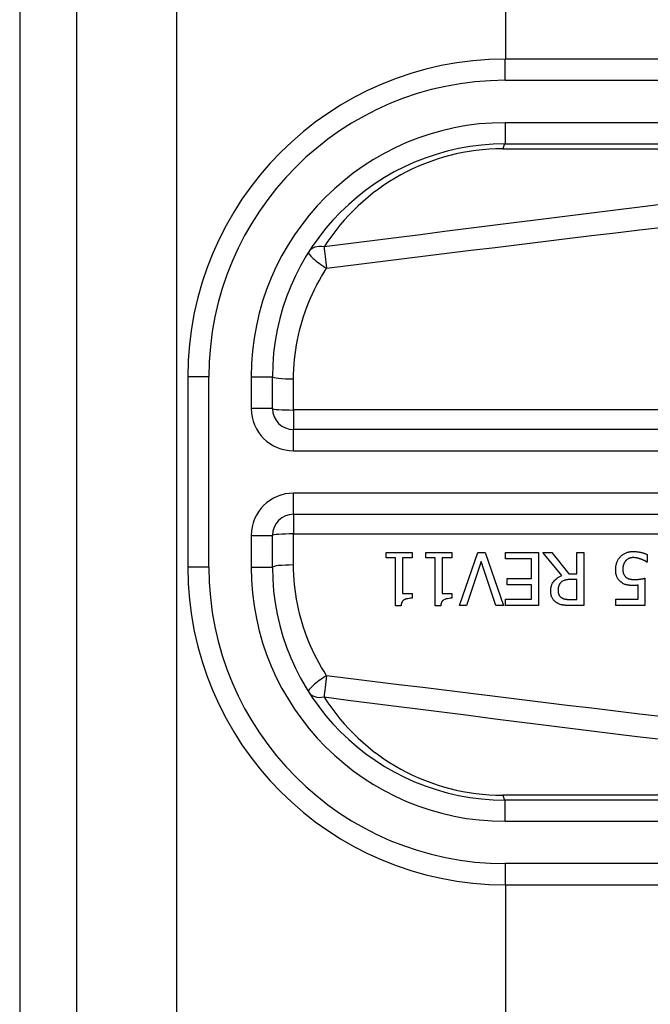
# Model space of a CAD drawing. Header units: inches. Extents: x 0 to 101, y -11 to 66.
# Tile 30 of 118: x 5.002 to 5.724, y 41.174 to 42.301. Entities that reach past the tile are written whole.
import ezdxf

# ---------------------------------------------------------------- set-up
doc = ezdxf.new("R2010")
doc.units = ezdxf.units.IN
doc.header["$LTSCALE"] = 6.067211
doc.header["$MEASUREMENT"] = 0
doc.layers.add('Visible Edges(ANSI)', color=7, linetype='Continuous', lineweight=25)
doc.layers.add('Visible Tangent Edges(ANSI)', color=7, linetype='Continuous', lineweight=25)

msp = doc.modelspace()

# ---------------------------------------------------------------- linework, layer by layer
at = {"layer": 'Visible Edges(ANSI)'}
for p, q in [((5.0016, 46.8385), (5.0016, 22.8056)), ((5.0669, 22.8056), (5.0669, 46.8385)), ((5.5584, 42.2561), (5.5584, 46.0102)), ((6.3872, 42.2561), (5.5578, 42.2561)), ((5.5578, 42.1591), (6.3872, 42.1591)), ((5.1941, 41.8924), (5.1941, 41.6742)), ((5.2911, 41.856), (5.2911, 41.8924)), ((6.2639, 41.8318), (5.3153, 41.8318)), ((5.3153, 41.7348), (6.2639, 41.7348)), ((5.2911, 41.6742), (5.2911, 41.7106)), ((5.4214, 41.6848), (5.4214, 41.691)), ((5.4214, 41.691), (5.451, 41.691)), ((5.4321, 41.6848), (5.4214, 41.6848)), ((5.4321, 41.6301), (5.4321, 41.6848)), ((5.44, 41.6848), (5.44, 41.6441)), ((5.451, 41.6848), (5.44, 41.6848)), ((5.451, 41.691), (5.451, 41.6848)), ((5.4669, 41.6848), (5.4669, 41.691)), ((5.4669, 41.691), (5.4964, 41.691)), ((5.4776, 41.6848), (5.4669, 41.6848)), ((5.4776, 41.6301), (5.4776, 41.6848)), ((5.4854, 41.6848), (5.4854, 41.6441)), ((5.4964, 41.6848), (5.4854, 41.6848)), ((5.4964, 41.691), (5.4964, 41.6848)), ((5.5053, 41.6303), (5.5262, 41.691)), ((5.5262, 41.691), (5.5349, 41.691)), ((5.5349, 41.691), (5.5557, 41.6303)), ((5.5581, 41.6838), (5.5581, 41.691)), ((5.5581, 41.691), (5.596, 41.691)), ((5.588, 41.6838), (5.5581, 41.6838)), ((5.588, 41.6613), (5.588, 41.6838)), ((5.596, 41.691), (5.596, 41.6303)), ((5.6224, 41.6646), (5.6008, 41.691)), ((5.6008, 41.691), (5.6113, 41.691)), ((5.6113, 41.691), (5.6305, 41.6668)), ((5.6397, 41.691), (5.6477, 41.691)), ((5.6397, 41.6668), (5.6397, 41.691)), ((5.6477, 41.691), (5.6477, 41.6303)), ((5.7204, 41.6888), (5.7204, 41.6802)), ((5.5303, 41.6807), (5.5135, 41.6303)), ((5.5471, 41.6303), (5.5303, 41.6807)), ((5.7204, 41.6802), (5.7198, 41.6802)), ((5.5601, 41.6541), (5.5601, 41.6613)), ((5.5601, 41.6613), (5.588, 41.6613)), ((5.6305, 41.6668), (5.6397, 41.6668)), ((5.6397, 41.6601), (5.6326, 41.6601)), ((5.6397, 41.6373), (5.6397, 41.6601)), ((5.7178, 41.6616), (5.7178, 41.6303)), ((5.588, 41.6541), (5.5601, 41.6541)), ((5.588, 41.6375), (5.588, 41.6541)), ((5.71, 41.6375), (5.71, 41.6536)), ((5.44, 41.6441), (5.451, 41.6441)), ((5.451, 41.6441), (5.451, 41.6386)), ((5.4854, 41.6441), (5.4964, 41.6441)), ((5.4964, 41.6441), (5.4964, 41.6386)), ((5.5581, 41.6375), (5.588, 41.6375)), ((5.5581, 41.6303), (5.5581, 41.6375)), ((5.6317, 41.6373), (5.6397, 41.6373)), ((5.6846, 41.6303), (5.6846, 41.6375)), ((5.6846, 41.6375), (5.71, 41.6375)), ((5.4384, 41.6301), (5.4321, 41.6301)), ((5.4839, 41.6301), (5.4776, 41.6301)), ((5.5135, 41.6303), (5.5053, 41.6303)), ((5.5557, 41.6303), (5.5471, 41.6303)), ((5.596, 41.6303), (5.5581, 41.6303)), ((5.6477, 41.6303), (5.6321, 41.6303)), ((5.7178, 41.6303), (5.6846, 41.6303)), ((6.3872, 41.4075), (5.5578, 41.4075)), ((5.5578, 41.3105), (6.3872, 41.3105)), ((5.5584, 28.3336), (5.5584, 41.3105))]:
    msp.add_line(p, q, dxfattribs=at)
at = {"layer": 'Visible Edges(ANSI)', "flags": 128}
for points in [[(5.6842, 41.6717), (5.6843, 41.6723), (5.6843, 41.6729), (5.6843, 41.6735), (5.6844, 41.6741), (5.6844, 41.6747), (5.6845, 41.6753), (5.6846, 41.6759), (5.6847, 41.6765), (5.6848, 41.677), (5.685, 41.6776), (5.6851, 41.6782), (5.6853, 41.6788), (5.6855, 41.6793), (5.6857, 41.6799), (5.6859, 41.6805), (5.6862, 41.6811), (5.6865, 41.6817), (5.6868, 41.6824), (5.6872, 41.683), (5.6876, 41.6837), (5.688, 41.6843), (5.6885, 41.685), (5.689, 41.6856), (5.6896, 41.6863)], [(5.6896, 41.6863), (5.6902, 41.6869), (5.6909, 41.6875), (5.6916, 41.6881), (5.6923, 41.6887), (5.6931, 41.6892), (5.6939, 41.6896), (5.6947, 41.69), (5.6955, 41.6904), (5.6963, 41.6908), (5.697, 41.691), (5.6977, 41.6913), (5.6983, 41.6914), (5.6989, 41.6916), (5.6994, 41.6917), (5.6999, 41.6918), (5.7004, 41.6919), (5.7009, 41.692), (5.7014, 41.6921), (5.7019, 41.6921), (5.7025, 41.6922), (5.703, 41.6922), (5.7035, 41.6922), (5.704, 41.6922), (5.7045, 41.6922)], [(5.7043, 41.6852), (5.704, 41.6852), (5.7037, 41.6852), (5.7034, 41.6852), (5.7032, 41.6852), (5.7029, 41.6851), (5.7026, 41.6851), (5.7023, 41.685), (5.702, 41.685), (5.7017, 41.6849), (5.7014, 41.6849), (5.7011, 41.6848), (5.7008, 41.6847), (5.7006, 41.6847), (5.7003, 41.6846), (5.7, 41.6845), (5.6997, 41.6844), (5.6994, 41.6843), (5.699, 41.6841), (5.6985, 41.6839), (5.698, 41.6835), (5.6973, 41.6831), (5.6967, 41.6826), (5.6961, 41.6821), (5.6956, 41.6815)], [(5.7132, 41.6834), (5.713, 41.6835), (5.7127, 41.6836), (5.7125, 41.6837), (5.7122, 41.6838), (5.712, 41.6839), (5.7117, 41.6839), (5.7115, 41.684), (5.7112, 41.6841), (5.7109, 41.6842), (5.7107, 41.6842), (5.7104, 41.6843), (5.7102, 41.6844), (5.7099, 41.6845), (5.7097, 41.6845), (5.7094, 41.6846), (5.7091, 41.6847), (5.7089, 41.6847), (5.7086, 41.6848), (5.7082, 41.6849), (5.7076, 41.685), (5.707, 41.6851), (5.7062, 41.6851), (5.7053, 41.6852), (5.7043, 41.6852)], [(5.7045, 41.6922), (5.7051, 41.6922), (5.7058, 41.6922), (5.7064, 41.6922), (5.7071, 41.6921), (5.7077, 41.6921), (5.7083, 41.692), (5.709, 41.692), (5.7096, 41.6919), (5.7102, 41.6918), (5.7109, 41.6917), (5.7115, 41.6916), (5.7121, 41.6915), (5.7128, 41.6913), (5.7134, 41.6912), (5.7141, 41.691), (5.7147, 41.6909), (5.7154, 41.6907), (5.7161, 41.6905), (5.7168, 41.6902), (5.7175, 41.69), (5.7182, 41.6897), (5.7189, 41.6894), (5.7197, 41.6891), (5.7204, 41.6888)], [(5.7198, 41.6802), (5.7196, 41.6803), (5.7195, 41.6804), (5.7193, 41.6805), (5.7192, 41.6806), (5.719, 41.6807), (5.7188, 41.6808), (5.7186, 41.681), (5.7184, 41.6811), (5.7181, 41.6812), (5.7179, 41.6814), (5.7176, 41.6815), (5.7174, 41.6816), (5.7171, 41.6818), (5.7168, 41.6819), (5.7165, 41.6821), (5.7162, 41.6822), (5.7159, 41.6824), (5.7155, 41.6825), (5.7152, 41.6827), (5.7148, 41.6828), (5.7144, 41.683), (5.714, 41.6831), (5.7136, 41.6833), (5.7132, 41.6834)], [(5.6905, 41.6571), (5.6899, 41.6575), (5.6893, 41.6581), (5.6887, 41.6586), (5.6882, 41.6592), (5.6877, 41.6598), (5.6872, 41.6604), (5.6868, 41.6611), (5.6864, 41.6617), (5.686, 41.6624), (5.6857, 41.6631), (5.6855, 41.6637), (5.6852, 41.6643), (5.6851, 41.665), (5.6849, 41.6656), (5.6848, 41.6662), (5.6846, 41.6668), (5.6845, 41.6674), (5.6845, 41.668), (5.6844, 41.6686), (5.6843, 41.6692), (5.6843, 41.6699), (5.6843, 41.6705), (5.6843, 41.6711), (5.6842, 41.6717)], [(5.6956, 41.6815), (5.6954, 41.6813), (5.6952, 41.681), (5.695, 41.6807), (5.6948, 41.6805), (5.6946, 41.6802), (5.6945, 41.6799), (5.6943, 41.6796), (5.6941, 41.6793), (5.694, 41.6791), (5.6939, 41.6788), (5.6937, 41.6785), (5.6936, 41.6782), (5.6935, 41.6779), (5.6934, 41.6775), (5.6933, 41.6772), (5.6931, 41.6768), (5.693, 41.6764), (5.6929, 41.6759), (5.6928, 41.6754), (5.6927, 41.6748), (5.6926, 41.6741), (5.6926, 41.6734), (5.6925, 41.6725), (5.6925, 41.6716)], [(5.6925, 41.6716), (5.6925, 41.6713), (5.6925, 41.671), (5.6925, 41.6706), (5.6925, 41.6703), (5.6926, 41.67), (5.6926, 41.6696), (5.6926, 41.6693), (5.6927, 41.669), (5.6927, 41.6686), (5.6928, 41.6683), (5.6929, 41.668), (5.6929, 41.6677), (5.693, 41.6674), (5.6931, 41.6671), (5.6932, 41.6668), (5.6933, 41.6665), (5.6934, 41.6662), (5.6936, 41.6658), (5.6939, 41.6654), (5.6942, 41.6649), (5.6945, 41.6643), (5.695, 41.6638), (5.6954, 41.6633), (5.6959, 41.6629)], [(5.6098, 41.6468), (5.6098, 41.6474), (5.6099, 41.648), (5.6099, 41.6486), (5.6099, 41.6492), (5.61, 41.6498), (5.6101, 41.6504), (5.6102, 41.651), (5.6103, 41.6516), (5.6105, 41.6522), (5.6106, 41.6527), (5.6108, 41.6533), (5.611, 41.6539), (5.6112, 41.6544), (5.6115, 41.6551), (5.612, 41.656), (5.6125, 41.657), (5.6133, 41.658), (5.6143, 41.6592), (5.6154, 41.6603), (5.6167, 41.6614), (5.618, 41.6624), (5.6194, 41.6632), (5.6209, 41.6639), (5.6224, 41.6646)], [(5.6326, 41.6601), (5.6323, 41.6601), (5.6319, 41.6601), (5.6316, 41.6601), (5.6312, 41.6601), (5.6309, 41.6601), (5.6305, 41.66), (5.6301, 41.66), (5.6298, 41.66), (5.6294, 41.66), (5.6291, 41.6599), (5.6287, 41.6599), (5.6284, 41.6598), (5.628, 41.6598), (5.6277, 41.6597), (5.6273, 41.6597), (5.627, 41.6596), (5.6266, 41.6595), (5.6263, 41.6595), (5.6258, 41.6593), (5.6251, 41.6591), (5.6242, 41.6588), (5.6233, 41.6583), (5.6224, 41.6577), (5.6217, 41.657)], [(5.6959, 41.6629), (5.6962, 41.6626), (5.6966, 41.6624), (5.6969, 41.6622), (5.6972, 41.6619), (5.6976, 41.6617), (5.6979, 41.6616), (5.6983, 41.6614), (5.6987, 41.6612), (5.6991, 41.6611), (5.6995, 41.661), (5.6999, 41.6608), (5.7003, 41.6607), (5.7007, 41.6606), (5.7012, 41.6605), (5.7016, 41.6604), (5.7021, 41.6604), (5.7025, 41.6603), (5.703, 41.6602), (5.7035, 41.6602), (5.7039, 41.6602), (5.7044, 41.6601), (5.7049, 41.6601), (5.7054, 41.6601), (5.7059, 41.6601)], [(5.7059, 41.6601), (5.7064, 41.6601), (5.707, 41.6601), (5.7075, 41.6601), (5.7081, 41.6602), (5.7086, 41.6602), (5.7092, 41.6602), (5.7098, 41.6603), (5.7103, 41.6603), (5.7109, 41.6604), (5.7114, 41.6605), (5.712, 41.6605), (5.7125, 41.6606), (5.7131, 41.6607), (5.7136, 41.6608), (5.7142, 41.6609), (5.7147, 41.661), (5.7152, 41.661), (5.7157, 41.6611), (5.7161, 41.6612), (5.7165, 41.6613), (5.7169, 41.6614), (5.7173, 41.6615), (5.7176, 41.6615), (5.7178, 41.6616)], [(5.6217, 41.657), (5.6214, 41.6567), (5.6211, 41.6564), (5.6209, 41.6561), (5.6206, 41.6558), (5.6204, 41.6555), (5.6202, 41.6552), (5.62, 41.6549), (5.6198, 41.6545), (5.6196, 41.6542), (5.6194, 41.6539), (5.6193, 41.6535), (5.6191, 41.6531), (5.619, 41.6527), (5.6189, 41.6523), (5.6187, 41.6519), (5.6186, 41.6514), (5.6185, 41.651), (5.6184, 41.6505), (5.6184, 41.65), (5.6183, 41.6495), (5.6183, 41.6489), (5.6182, 41.6484), (5.6182, 41.6479), (5.6182, 41.6474)], [(5.7045, 41.6533), (5.7041, 41.6533), (5.7036, 41.6533), (5.7032, 41.6533), (5.7027, 41.6533), (5.7023, 41.6533), (5.7018, 41.6533), (5.7014, 41.6534), (5.7009, 41.6534), (5.7005, 41.6534), (5.7, 41.6535), (5.6995, 41.6535), (5.6991, 41.6536), (5.6986, 41.6537), (5.6982, 41.6537), (5.6977, 41.6538), (5.6973, 41.6539), (5.6969, 41.654), (5.6964, 41.6541), (5.6957, 41.6543), (5.6949, 41.6546), (5.6938, 41.655), (5.6926, 41.6556), (5.6915, 41.6563), (5.6905, 41.6571)], [(5.71, 41.6536), (5.7098, 41.6536), (5.7096, 41.6536), (5.7095, 41.6535), (5.7093, 41.6535), (5.7091, 41.6535), (5.7089, 41.6535), (5.7087, 41.6535), (5.7085, 41.6534), (5.7083, 41.6534), (5.7081, 41.6534), (5.7079, 41.6534), (5.7077, 41.6534), (5.7075, 41.6534), (5.7073, 41.6534), (5.7071, 41.6533), (5.7069, 41.6533), (5.7066, 41.6533), (5.7063, 41.6533), (5.7061, 41.6533), (5.7058, 41.6533), (5.7055, 41.6533), (5.7052, 41.6533), (5.7048, 41.6533), (5.7045, 41.6533)], [(5.451, 41.6386), (5.4493, 41.6386), (5.4476, 41.6384), (5.446, 41.6382), (5.4444, 41.6379), (5.4431, 41.6374), (5.442, 41.637), (5.4414, 41.6365), (5.441, 41.6362), (5.4407, 41.636), (5.4404, 41.6356), (5.4401, 41.6353), (5.4399, 41.635), (5.4397, 41.6346), (5.4395, 41.6342), (5.4393, 41.6339), (5.4391, 41.6335), (5.439, 41.6331), (5.4389, 41.6327), (5.4388, 41.6322), (5.4387, 41.6318), (5.4386, 41.6314), (5.4385, 41.631), (5.4385, 41.6306), (5.4384, 41.6301)], [(5.4964, 41.6386), (5.4948, 41.6386), (5.4931, 41.6384), (5.4915, 41.6382), (5.4899, 41.6379), (5.4885, 41.6374), (5.4875, 41.637), (5.4869, 41.6365), (5.4865, 41.6362), (5.4862, 41.636), (5.4859, 41.6356), (5.4856, 41.6353), (5.4854, 41.635), (5.4851, 41.6346), (5.4849, 41.6342), (5.4848, 41.6339), (5.4846, 41.6335), (5.4845, 41.6331), (5.4843, 41.6327), (5.4842, 41.6322), (5.4841, 41.6318), (5.4841, 41.6314), (5.484, 41.631), (5.484, 41.6306), (5.4839, 41.6301)], [(5.6167, 41.6335), (5.616, 41.634), (5.6154, 41.6345), (5.6148, 41.635), (5.6142, 41.6355), (5.6137, 41.6361), (5.6132, 41.6366), (5.6127, 41.6373), (5.6122, 41.6379), (5.6118, 41.6386), (5.6115, 41.6392), (5.6112, 41.6398), (5.6109, 41.6404), (5.6107, 41.6409), (5.6105, 41.6415), (5.6104, 41.642), (5.6103, 41.6425), (5.6102, 41.643), (5.6101, 41.6436), (5.61, 41.6441), (5.6099, 41.6446), (5.6099, 41.6452), (5.6098, 41.6457), (5.6098, 41.6463), (5.6098, 41.6468)], [(5.6182, 41.6474), (5.6182, 41.6471), (5.6182, 41.6468), (5.6183, 41.6464), (5.6183, 41.6461), (5.6183, 41.6458), (5.6184, 41.6454), (5.6184, 41.6451), (5.6185, 41.6448), (5.6186, 41.6444), (5.6187, 41.6441), (5.6187, 41.6438), (5.6189, 41.6435), (5.619, 41.6432), (5.6191, 41.6429), (5.6193, 41.6425), (5.6194, 41.6422), (5.6197, 41.6418), (5.6199, 41.6414), (5.6202, 41.641), (5.6205, 41.6407), (5.6209, 41.6403), (5.6213, 41.64), (5.6216, 41.6397), (5.6221, 41.6394)], [(5.6221, 41.6394), (5.6224, 41.6391), (5.6228, 41.6389), (5.6232, 41.6387), (5.6236, 41.6386), (5.624, 41.6384), (5.6244, 41.6382), (5.6248, 41.6381), (5.6252, 41.638), (5.6256, 41.6379), (5.626, 41.6378), (5.6265, 41.6377), (5.6269, 41.6376), (5.6274, 41.6376), (5.6278, 41.6375), (5.6282, 41.6375), (5.6287, 41.6374), (5.6291, 41.6374), (5.6295, 41.6374), (5.6299, 41.6373), (5.6303, 41.6373), (5.6307, 41.6373), (5.6311, 41.6373), (5.6314, 41.6373), (5.6317, 41.6373)], [(5.6321, 41.6303), (5.6317, 41.6303), (5.6312, 41.6303), (5.6307, 41.6303), (5.6302, 41.6304), (5.6297, 41.6304), (5.6293, 41.6304), (5.6288, 41.6304), (5.6283, 41.6304), (5.6278, 41.6304), (5.6273, 41.6305), (5.6268, 41.6305), (5.6263, 41.6306), (5.6258, 41.6306), (5.6253, 41.6306), (5.6249, 41.6307), (5.6244, 41.6308), (5.6239, 41.6308), (5.6234, 41.6309), (5.6228, 41.631), (5.6219, 41.6312), (5.6207, 41.6316), (5.6193, 41.6321), (5.618, 41.6328), (5.6167, 41.6335)]]:
    msp.add_lwpolyline(points, dxfattribs=at)
at = {"layer": 'Visible Edges(ANSI)'}
for centre, radius, start, end in [((5.5578, 41.8924), 0.3637, 90, 180), ((5.5578, 41.8924), 0.2667, 90, 180), ((5.3153, 41.856), 0.0242, 180, 270), ((5.3153, 41.7106), 0.0242, 90, 180), ((5.5578, 41.6742), 0.3637, 180, 270), ((5.5578, 41.6742), 0.2667, 180, 270)]:
    msp.add_arc(centre, radius, start, end, dxfattribs=at)
at = {"layer": 'Visible Tangent Edges(ANSI)'}
for p, q in [((5.1814, 22.8056), (5.1814, 46.8385)), ((5.5578, 42.2319), (5.5578, 42.2561)), ((5.5578, 42.2319), (6.3872, 42.2319)), ((5.5578, 42.1834), (5.5578, 42.1591)), ((6.3872, 42.1834), (5.5578, 42.1834)), ((5.5549, 42.1535), (6.1101, 42.1535)), ((5.2183, 41.8924), (5.1941, 41.8924)), ((5.2183, 41.6742), (5.2183, 41.8924)), ((5.2668, 41.8924), (5.2911, 41.8924)), ((5.2668, 41.8924), (5.2668, 41.856)), ((5.3153, 41.8543), (5.3153, 41.8898)), ((5.2911, 41.856), (5.2668, 41.856)), ((6.2639, 41.8543), (5.3153, 41.8543)), ((5.3153, 41.8543), (5.3153, 41.8318)), ((5.3153, 41.8075), (5.3153, 41.8318)), ((5.3153, 41.8075), (6.2639, 41.8075)), ((5.3153, 41.7348), (5.3153, 41.7591)), ((6.2639, 41.7591), (5.3153, 41.7591)), ((5.3153, 41.7348), (5.3153, 41.7123)), ((5.2668, 41.7106), (5.2911, 41.7106)), ((5.2668, 41.7106), (5.2668, 41.6742)), ((5.3153, 41.6768), (5.3153, 41.7123)), ((5.3153, 41.7123), (6.2639, 41.7123)), ((5.2183, 41.6742), (5.1941, 41.6742)), ((5.2668, 41.6742), (5.2911, 41.6742)), ((6.1101, 41.4131), (5.5549, 41.4131)), ((5.5578, 41.3832), (5.5578, 41.4075)), ((5.5578, 41.3832), (6.3872, 41.3832)), ((6.3872, 41.3347), (5.5578, 41.3347)), ((5.5578, 41.3347), (5.5578, 41.3105))]:
    msp.add_line(p, q, dxfattribs=at)
at = {"layer": 'Visible Tangent Edges(ANSI)', "flags": 128}
for points in [[(5.7363, 42.0895), (5.7087, 42.0861), (5.6811, 42.0827), (5.6535, 42.0793), (5.626, 42.0759), (5.5984, 42.0724), (5.5708, 42.069), (5.5433, 42.0655), (5.5157, 42.062), (5.4881, 42.0586), (5.4606, 42.0551), (5.433, 42.0516), (5.4054, 42.0481), (5.3779, 42.0446), (5.3503, 42.041)], [(5.3531, 42.0167), (5.3807, 42.0201), (5.4083, 42.0235), (5.4358, 42.027), (5.4634, 42.0304), (5.491, 42.0338), (5.5185, 42.0372), (5.5461, 42.0405), (5.5737, 42.0439), (5.6013, 42.0473), (5.6288, 42.0506), (5.6564, 42.054), (5.684, 42.0573), (5.7116, 42.0606), (5.7391, 42.0639)], [(5.3153, 41.8898), (5.3154, 41.8955), (5.3156, 41.9011), (5.316, 41.9067), (5.3164, 41.9123), (5.317, 41.9179), (5.3178, 41.9234), (5.3187, 41.929), (5.3197, 41.9345), (5.3208, 41.94), (5.3221, 41.9454), (5.3235, 41.9508), (5.3251, 41.9562), (5.3267, 41.9615), (5.3285, 41.9668), (5.3304, 41.972), (5.3325, 41.9772), (5.3346, 41.9824), (5.3369, 41.9875), (5.3393, 41.9925), (5.3419, 41.9975), (5.3445, 42.0024), (5.3473, 42.0072), (5.3502, 42.012), (5.3531, 42.0167)], [(5.3531, 41.5499), (5.3502, 41.5546), (5.3473, 41.5594), (5.3445, 41.5643), (5.3419, 41.5692), (5.3393, 41.5741), (5.3369, 41.5792), (5.3346, 41.5843), (5.3325, 41.5894), (5.3304, 41.5946), (5.3285, 41.5998), (5.3267, 41.6051), (5.3251, 41.6104), (5.3235, 41.6158), (5.3221, 41.6212), (5.3208, 41.6267), (5.3197, 41.6322), (5.3187, 41.6377), (5.3178, 41.6432), (5.317, 41.6488), (5.3164, 41.6543), (5.3159, 41.6599), (5.3156, 41.6655), (5.3154, 41.6712), (5.3153, 41.6768)], [(5.7391, 41.5027), (5.7116, 41.506), (5.684, 41.5093), (5.6564, 41.5127), (5.6288, 41.516), (5.6013, 41.5194), (5.5737, 41.5227), (5.5461, 41.5261), (5.5185, 41.5295), (5.491, 41.5329), (5.4634, 41.5363), (5.4358, 41.5397), (5.4083, 41.5431), (5.3807, 41.5465), (5.3531, 41.5499)], [(5.3503, 41.5256), (5.3779, 41.5221), (5.4054, 41.5185), (5.433, 41.515), (5.4606, 41.5115), (5.4881, 41.5081), (5.5157, 41.5046), (5.5433, 41.5011), (5.5708, 41.4977), (5.5984, 41.4942), (5.626, 41.4908), (5.6535, 41.4873), (5.6811, 41.4839), (5.7087, 41.4805), (5.7363, 41.4771)]]:
    msp.add_lwpolyline(points, dxfattribs=at)
at = {"layer": 'Visible Tangent Edges(ANSI)'}
for centre, radius, start, end in [((5.5578, 41.8924), 0.3395, 90, 180), ((5.5578, 41.8924), 0.291, 90, 180), ((5.5549, 41.911), 0.2425, 90, 147.5707), ((5.3153, 41.856), 0.0485, 180, 270), ((5.3153, 41.7106), 0.0485, 90, 180), ((5.5578, 41.6742), 0.3395, 180, 270), ((5.5578, 41.6742), 0.291, 180, 270), ((5.5549, 41.6556), 0.2425, 212.4293, 270)]:
    msp.add_arc(centre, radius, start, end, dxfattribs=at)
for centre, major_axis, ratio, start_param, end_param in [((5.5578, 42.1349), (0, 0.0242), 0.183721, 0, 0.697296), ((5.3531, 42.0225), (-0.0205, 0.013), 0.202482, 0, 1.698738), ((5.3531, 42.0225), (-0.0205, 0.013), 0.678976, 5.248346, 6.283185), ((5.3531, 42.0225), (-0.0031, 0.0241), 0.031103, 0.683515, 1.809048), ((5.3153, 41.8924), (-0.0242, 0), 0.106315, 0, 1.570796), ((5.3153, 41.856), (-0.0242, 0), 0.07065, 0, 1.570796), ((5.3153, 41.7106), (-0.0242, 0), 0.07065, 4.712389, 6.283185), ((5.3153, 41.6742), (-0.0242, 0), 0.106315, 4.712389, 6.283185), ((5.3531, 41.5442), (-0.0205, -0.013), 0.202482, 4.584447, 6.283185), ((5.3531, 41.5442), (0.0031, 0.0241), 0.031103, 1.332544, 2.458078), ((5.3531, 41.5442), (-0.0205, -0.013), 0.678976, 0, 1.034839), ((5.5578, 41.4317), (0, -0.0242), 0.183721, 5.58589, 6.283185)]:
    msp.add_ellipse(centre, major_axis=major_axis, ratio=ratio, start_param=start_param, end_param=end_param, dxfattribs=at)

doc.saveas('drawing.dxf')
